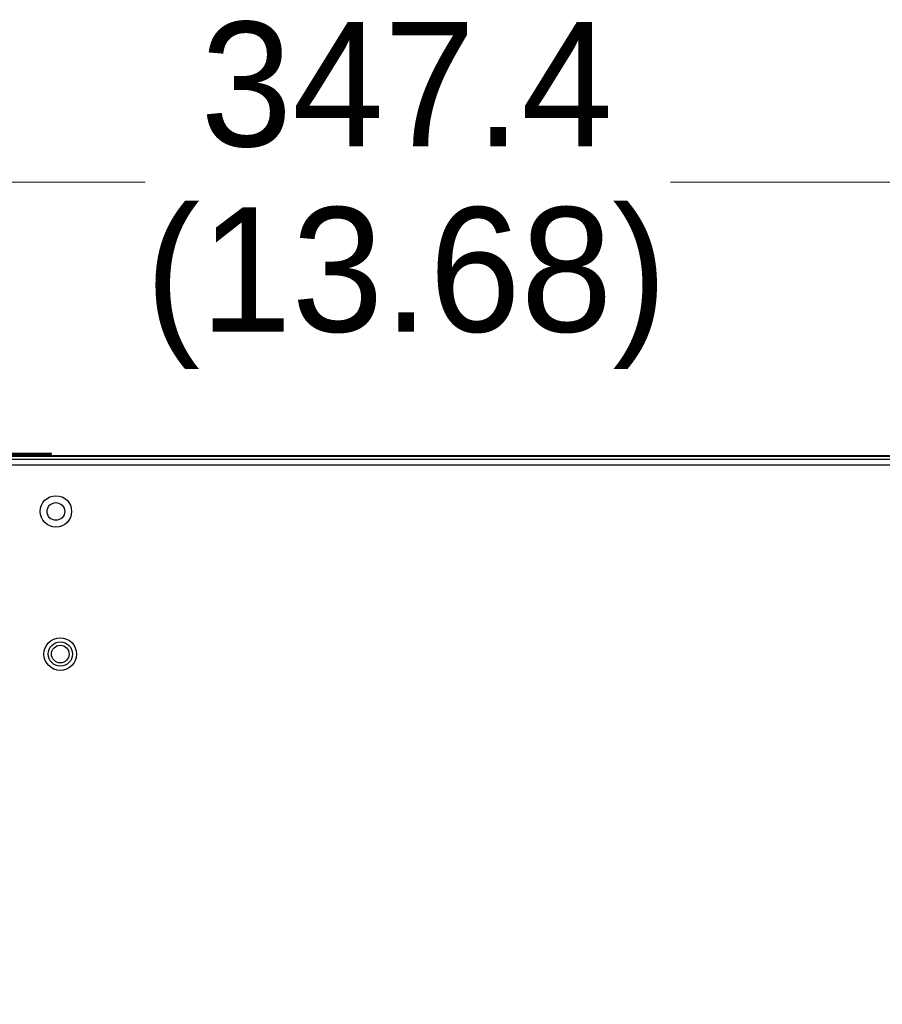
# Model space of a CAD drawing. Header units: millimetres. Extents: x 0 to 1118, y 0 to 864.
# Tile 49 of 65: x 739 to 779, y 484 to 530. Entities that reach past the tile are written whole.
import ezdxf

# ---------------------------------------------------------------- set-up
doc = ezdxf.new("R2010")
doc.units = ezdxf.units.MM
doc.styles.add('SLDTEXTSTYLE0', font='ARIAL.TTF', dxfattribs={"width": 0.948})
doc.styles.get("Standard").update_dxf_attribs({"font": 'ARIAL.TTF'})
doc.dimstyles.new('SLDDIMSTYLE1', dxfattribs={"dimtxt": 5.650301, "dimasz": 4.572, "dimexe": 0, "dimexo": 0.0625, "dimgap": 1.412575, "dimtad": 0, "dimtih": 1, "dimtoh": 1, "dimdec": 1, "dimlfac": 4, "dimrnd": 1e-09, "dimzin": 12, "dimdsep": 46, "dimtxsty": 'SLDTEXTSTYLE0', "dimsah": 1, "dimcen": 0.09, "dimadec": 0, "dimazin": 3, "dimtfac": 1, "dimtofl": 0, "dimtmove": 0, "dimatfit": 3, "dimfxl": 1, "dimfrac": 2, "dimtolj": 1, "dimtzin": 12, "dimarcsym": 0})
doc.dimstyles.new('SLDDIMSTYLE5', dxfattribs={"dimtxt": 0.18, "dimasz": 1.524, "dimexe": 0, "dimexo": 0.0625, "dimgap": 0, "dimtad": 0, "dimtih": 1, "dimtoh": 1, "dimdec": 0, "dimrnd": 1e-09, "dimzin": 0, "dimdsep": 46, "dimtxsty": 'STANDARD', "dimblk1": 'DOT', "dimblk2": 'DOT', "dimsah": 1, "dimcen": 0.09, "dimadec": 0, "dimazin": 0, "dimtfac": 1.524, "dimtdec": 0, "dimtofl": 0, "dimtmove": 0, "dimatfit": 3, "dimldrblk": 'DOT', "dimfxl": 1, "dimfrac": 2, "dimtolj": 1, "dimtzin": 0, "dimarcsym": 0})

# ---------------------------------------------------------------- blocks, each defined once
blk = doc.blocks.new('_D_10')
at = {"color": 7, "linetype": 'Continuous', "lineweight": 0}
for p, q in [((713.409, 511.394), (713.409, 524.174)), ((800.261, 484.554), (800.261, 524.174)), ((713.409, 522.574), (744.547, 522.574)), ((800.261, 522.574), (769.123, 522.574))]:
    blk.add_line(p, q, dxfattribs=at)
for points in [[(713.409, 522.574), (717.981, 521.812), (717.981, 523.336)], [(800.261, 522.574), (795.689, 523.336), (795.689, 521.812)]]:
    blk.add_solid(points, dxfattribs=at)
at = {"color": 7, "linetype": 'Continuous', "lineweight": 0, "char_height": 5.8208, "attachment_point": 1, "style": 'SLDTEXTSTYLE0'}
for s, insert in [('347.4', (747.134, 530.077)), ('(13.68)', (744.547, 521.4))]:
    blk.add_mtext(s, dxfattribs=dict(at, insert=insert))
blk = doc.blocks.new('_DOT')
at = {"color": 0, "linetype": 'ByBlock', "lineweight": -2}
blk.add_line((-0.5, 0), (-1, 0), dxfattribs=at)
at = {"color": 0, "linetype": 'ByBlock', "const_width": 0.5}
blk.add_lwpolyline([(-0.25, 0, 1), (0.25, 0, 1)], format="xyb", close=True, dxfattribs=at)

msp = doc.modelspace()

# ---------------------------------------------------------------- linework, layer by layer
at = {"color": 7, "linetype": 'Continuous', "lineweight": 30}
for p, q in [((1015.5061, 509.594), (714.0546, 509.594)), ((718.4289, 509.794), (847.8491, 509.794)), ((718.4289, 509.759), (847.8478, 509.759)), ((740.1603, 509.8735), (737.2853, 509.8735)), ((737.2853, 509.8535), (740.1603, 509.8535)), ((740.1603, 509.8535), (740.1603, 509.8735)), ((713.8778, 509.344), (1015.6828, 509.344))]:
    msp.add_line(p, q, dxfattribs=at)
for centre, radius in [((740.3666, 507.169), 0.7375), ((740.3666, 507.169), 0.4125), ((740.5728, 500.4965), 0.7625), ((740.5728, 500.4965), 0.5672), ((740.5728, 500.4965), 0.4125)]:
    msp.add_circle(centre, radius, dxfattribs=at)

# ---------------------------------------------------------------- dimensions: what is measured, and where the dimension line sits
at = {"color": 7, "linetype": 'Continuous', "lineweight": 0}
dim = msp.add_linear_dim(base=(800.261, 522.5735), p1=(713.4091, 509.7938), p2=(800.261, 482.954), text='<>\\P(13.68)', dimstyle='SLDDIMSTYLE1', dxfattribs=at)
dim.commit()
dim.dimension.update_dxf_attribs({"geometry": '_D_10', "text_midpoint": (756.835, 522.5735), "dimtype": 160})

# ---------------------------------------------------------------- leaders
msp.add_leader([(803.688, 440.3025), (696.6625, 492.2774)], dimstyle='SLDDIMSTYLE5', dxfattribs=at)

doc.saveas('drawing.dxf')
